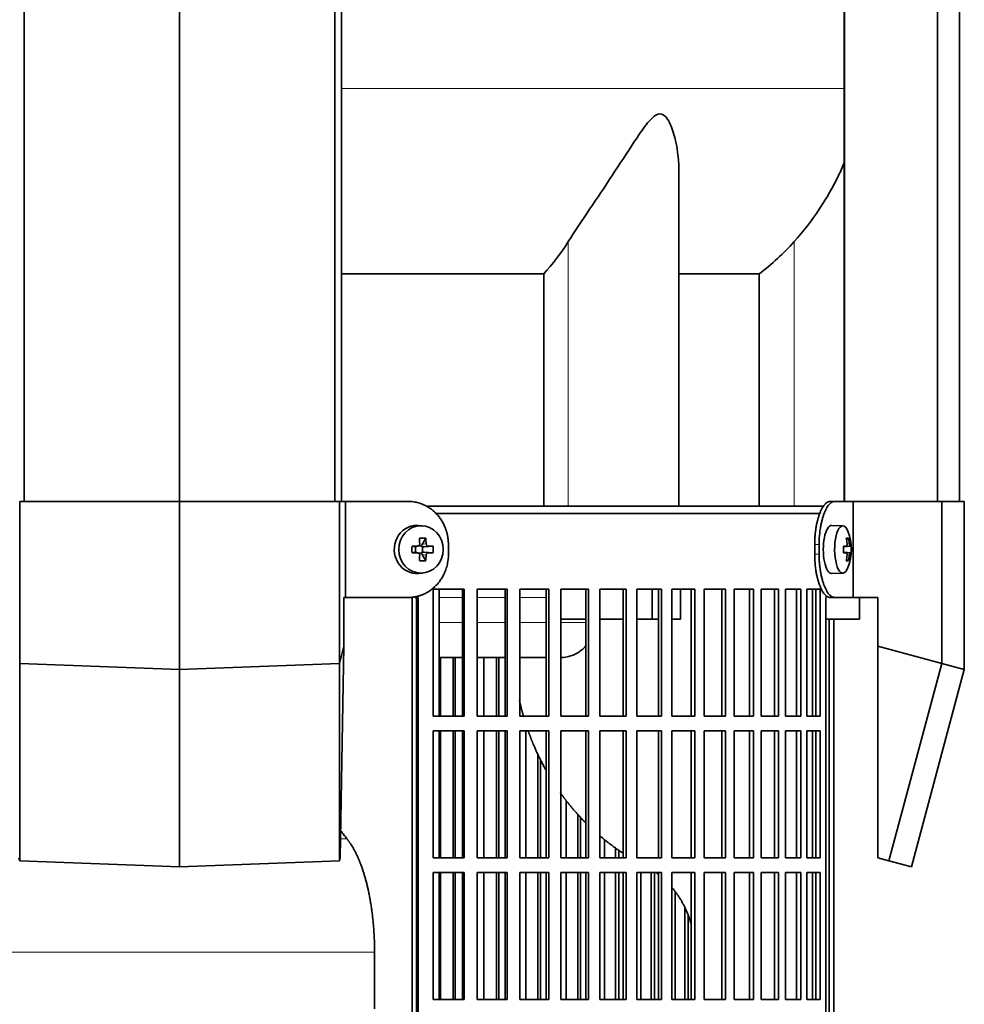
# Model space of a CAD drawing. Header units: millimetres. Extents: x 441 to 1325, y -1124 to 1309.
# Tile 15 of 26: x 558 to 754, y 177 to 382. Entities that reach past the tile are written whole.
import ezdxf

# ---------------------------------------------------------------- set-up
doc = ezdxf.new("R2010")
doc.units = ezdxf.units.MM
for name, color, linetype in [('LOW_334-1', 7, 'Continuous'), ('M5X8_UNI7687', 7, 'Continuous'), ('VSI344-454_FILTR', 7, 'Continuous'), ('VSI344-454_SUPPO', 7, 'Continuous'), ('VSI344-454_TERMI', 7, 'Continuous'), ('VSI344_DIFFUSORE', 7, 'Continuous')]:
    doc.layers.add(name, color=color, linetype=linetype)

# ---------------------------------------------------------------- blocks, each defined once
blk = doc.blocks.new('SE')
at = {"layer": 'LOW_334-1', "color": 7, "linetype": 'Continuous', "lineweight": 35}
for p, q in [((558.62, 281.51), (558.62, 523.51)), ((590.97, 281.51), (590.97, 523.51)), ((623.32, 281.51), (623.32, 523.51)), ((624.68, 523.51), (624.68, 281.51)), ((729.47, 523.51), (729.47, 281.51)), ((748.86, 281.51), (748.86, 523.51)), ((753.41, 281.51), (753.41, 523.51)), ((729.4, 477.01), (729.4, 281.51))]:
    blk.add_line(p, q, dxfattribs=at)
at = {"layer": 'M5X8_UNI7687', "color": 7, "linetype": 'Continuous', "lineweight": 35}
for p, q in [((641.6, 276.42), (640.75, 276.49)), ((729.12, 276.44), (726.77, 276.51)), ((642.24, 273.84), (641.47, 272.54)), ((730.28, 273.84), (729.87, 273.54)), ((639.39, 272.2), (640, 272.04)), ((639.39, 270.81), (640, 270.97)), ((640.08, 272.04), (640.67, 272.24)), ((640.67, 270.77), (640.08, 270.97)), ((640.13, 270.95), (640.13, 272.06)), ((640.72, 272.26), (641.37, 272.26)), ((641.37, 270.76), (640.75, 270.76)), ((641.54, 272.07), (641.54, 270.94)), ((643.78, 272.2), (641.94, 272.04)), ((643.78, 270.81), (641.94, 270.97)), ((729.25, 272.16), (729.83, 272.22)), ((730.84, 272.2), (729.25, 272.08)), ((730.84, 270.81), (729.25, 270.93)), ((729.83, 270.8), (729.25, 270.85)), ((642.24, 269.17), (641.47, 270.47)), ((730.28, 269.17), (729.87, 269.48)), ((640.75, 266.52), (641.6, 266.59)), ((726.77, 266.51), (729.12, 266.58))]:
    blk.add_line(p, q, dxfattribs=at)
at = {"layer": 'M5X8_UNI7687', "color": 4, "linetype": 'Continuous', "lineweight": 9}
for p, q in [((640, 272.04), (640.52, 272.22)), ((640.52, 270.8), (640, 270.97)), ((641.47, 272.54), (642.33, 272.72)), ((642.79, 272.22), (641.94, 272.04)), ((641.94, 270.97), (642.79, 270.8)), ((730.65, 272.22), (729.25, 272.09)), ((729.25, 272.16), (729.82, 272.22)), ((729.25, 270.92), (730.65, 270.8)), ((729.82, 270.8), (729.25, 270.85)), ((729.99, 272.67), (730.48, 272.72)), ((642.33, 270.3), (641.47, 270.47)), ((730.48, 270.3), (729.99, 270.34))]:
    blk.add_line(p, q, dxfattribs=at)
at = {"layer": 'M5X8_UNI7687', "color": 7, "linetype": 'Continuous', "lineweight": 35}
for centre, radius, start, end in [((720.93, 271.51), 10, 337.7946, 22.2054), ((673.34, 271.51), 33.96, 178.8317, 181.1683), ((632.62, 271.51), 11.19, 356.4519, 3.5481), ((721.25, 271.51), 9.62, 355.8727, 4.1273)]:
    blk.add_arc(centre, radius, start, end, dxfattribs=at)
for centre, major_axis, ratio, start_param, end_param in [((640.39, 271.51), (0, 5), 0.939693, 0, 3.218028), ((640.39, 271.51), (0, 5), 0.939693, 6.20675, 6.283185), ((726.76, 271.51), (0, 5), 0.34202, 0, 3.151709), ((729.1, 271.51), (0, 4.93), 0.34202, 0, 3.839001), ((729.1, 271.51), (0, 4.93), 0.34202, 5.585777, 6.283185), ((639.03, 268.44), (8.99, 2.22), 0.549436, 1.074217, 1.223909), ((638.42, 271.51), (0, 10), 0.258819, -1.449667, -1.335108), ((638.13, 271.51), (0, 10), 0.422618, -1.449667, -1.335108), ((723, 268.44), (7.67, 5.19), 0.199978, 0.212267, 0.361959), ((721, 271.51), (0, 10), 0.906308, 4.833518, 4.948078), ((720.89, 271.51), (0, 10), 0.965926, 4.833518, 4.948078), ((638.28, 271.35), (9.99, 0.3), 0.0819, 1.341632, 1.456192), ((638.28, 271.66), (9.99, -0.3), 0.0819, -1.456192, -1.341632), ((640, 272.54), (-0.052, 0.506), 0.51441, 2.951492, 3.25726), ((640, 270.47), (-0.052, -0.506), 0.51441, 3.025925, 3.331693), ((641.95, 272.54), (-0.521, -0.505), 0.511875, 5.205293, 5.723494), ((641.78, 272.51), (-0.03, -0.501), 0.939258, 5.295226, 5.822024), ((641.78, 270.51), (-0.03, 0.501), 0.939258, 0.461161, 0.987959), ((641.95, 270.47), (-0.521, 0.505), 0.511875, 0.559691, 1.077892), ((641.95, 272.54), (-0.805, -0.118), 0.613124, 0.95556, 1.473761), ((641.95, 270.47), (-0.805, 0.118), 0.613124, 4.809424, 5.327625), ((638.28, 271.35), (9.99, 0.3), 0.0819, 0.984815, 1.099374), ((638.28, 271.66), (9.99, -0.3), 0.0819, -1.099374, -0.984815), ((720.94, 271.35), (9.97, 0.82), 0.029809, 0.468971, 0.583531), ((724.05, 271.51), (0, -9.26), 0.562348, 1.49595, 1.645642), ((720.94, 271.66), (9.97, -0.82), 0.029809, -0.583531, -0.468971), ((720.94, 271.35), (9.97, 0.82), 0.029809, 0.112154, 0.226713), ((720.94, 271.66), (9.97, -0.82), 0.029809, -0.226713, -0.112154), ((638.42, 271.51), (0, -10), 0.258819, 1.335108, 1.449667), ((639.03, 274.57), (8.99, -2.22), 0.549436, -1.223909, -1.074217), ((638.13, 271.51), (0, -10), 0.422618, 1.335108, 1.449667), ((721, 271.51), (0, -10), 0.906308, 1.335108, 1.449667), ((723, 274.57), (7.67, -5.19), 0.199978, -0.361959, -0.212267), ((720.89, 271.51), (0, -10), 0.965926, 1.335108, 1.449667)]:
    blk.add_ellipse(centre, major_axis=major_axis, ratio=ratio, start_param=start_param, end_param=end_param, dxfattribs=at)
blk.add_ellipse((641.25, 271.51), major_axis=(0, 4.93), ratio=0.939693, dxfattribs=at)
for points in [[(640.52, 272.22), (640.54, 272.22), (640.57, 272.22), (640.62, 272.23), (640.66, 272.24), (640.71, 272.26), (640.75, 272.28), (640.79, 272.3), (640.83, 272.33), (640.86, 272.36), (640.89, 272.4), (640.92, 272.44), (640.94, 272.48), (640.96, 272.53), (640.97, 272.57), (640.98, 272.62), (640.99, 272.66), (640.99, 272.7), (640.99, 272.72)], [(640.99, 270.3), (640.99, 270.32), (640.99, 270.35), (640.98, 270.4), (640.97, 270.44), (640.96, 270.49), (640.94, 270.53), (640.92, 270.57), (640.89, 270.61), (640.86, 270.65), (640.83, 270.68), (640.79, 270.71), (640.75, 270.74), (640.71, 270.76), (640.66, 270.77), (640.62, 270.79), (640.57, 270.79), (640.54, 270.8), (640.52, 270.8)], [(642.33, 272.72), (642.33, 272.7), (642.33, 272.66), (642.34, 272.62), (642.35, 272.57), (642.37, 272.53), (642.39, 272.48), (642.41, 272.44), (642.44, 272.4), (642.47, 272.36), (642.51, 272.33), (642.54, 272.3), (642.58, 272.28), (642.62, 272.26), (642.66, 272.24), (642.7, 272.23), (642.75, 272.22), (642.78, 272.22), (642.79, 272.22)], [(642.79, 270.8), (642.78, 270.8), (642.75, 270.79), (642.7, 270.79), (642.66, 270.77), (642.62, 270.76), (642.58, 270.74), (642.54, 270.71), (642.51, 270.68), (642.47, 270.65), (642.44, 270.61), (642.41, 270.57), (642.39, 270.53), (642.37, 270.49), (642.35, 270.44), (642.34, 270.4), (642.33, 270.35), (642.33, 270.32), (642.33, 270.3)], [(729.82, 272.22), (729.83, 272.22), (729.84, 272.22), (729.86, 272.23), (729.88, 272.24), (729.9, 272.26), (729.92, 272.28), (729.94, 272.3), (729.95, 272.33), (729.96, 272.36), (729.97, 272.4), (729.98, 272.44), (729.99, 272.48), (729.99, 272.53), (730, 272.57), (730, 272.62), (730, 272.66), (729.99, 272.7), (729.99, 272.72)], [(729.99, 270.3), (729.99, 270.32), (730, 270.35), (730, 270.4), (730, 270.44), (729.99, 270.49), (729.99, 270.53), (729.98, 270.57), (729.97, 270.61), (729.96, 270.65), (729.95, 270.68), (729.94, 270.71), (729.92, 270.74), (729.9, 270.76), (729.88, 270.77), (729.86, 270.79), (729.84, 270.79), (729.83, 270.8), (729.82, 270.8)], [(730.48, 272.72), (730.48, 272.7), (730.48, 272.66), (730.49, 272.62), (730.5, 272.57), (730.51, 272.53), (730.52, 272.48), (730.53, 272.44), (730.54, 272.4), (730.55, 272.36), (730.56, 272.33), (730.58, 272.3), (730.59, 272.28), (730.6, 272.26), (730.61, 272.24), (730.62, 272.23), (730.63, 272.22), (730.64, 272.22), (730.65, 272.22)], [(730.65, 270.8), (730.64, 270.8), (730.63, 270.79), (730.62, 270.79), (730.61, 270.77), (730.6, 270.76), (730.59, 270.74), (730.58, 270.71), (730.56, 270.68), (730.55, 270.65), (730.54, 270.61), (730.53, 270.57), (730.52, 270.53), (730.51, 270.49), (730.5, 270.44), (730.49, 270.4), (730.48, 270.35), (730.48, 270.32), (730.48, 270.3)]]:
    blk.add_open_spline(points, degree=3, dxfattribs=at)
at = {"layer": 'VSI344-454_FILTR', "color": 7, "linetype": 'Continuous', "lineweight": 35}
for p, q in [((644.39, 279.01), (724.37, 279.01)), ((643.79, 236.76), (643.79, 263.26)), ((643.79, 263.26), (650.26, 263.26)), ((649.87, 236.76), (649.87, 263.26)), ((650.26, 236.76), (650.26, 263.26)), ((652.96, 236.76), (652.96, 263.26)), ((652.96, 263.26), (659.23, 263.26)), ((658.78, 236.76), (658.78, 263.26)), ((659.23, 236.76), (659.23, 263.26)), ((661.84, 236.76), (661.84, 263.26)), ((661.84, 263.26), (667.87, 263.26)), ((667.35, 236.76), (667.35, 263.26)), ((667.87, 236.76), (667.87, 263.26)), ((670.37, 236.76), (670.37, 263.26)), ((670.37, 263.26), (676.13, 263.26)), ((675.56, 236.76), (675.56, 263.26)), ((676.13, 236.76), (676.13, 263.26)), ((678.52, 236.76), (678.52, 263.26)), ((678.52, 263.26), (683.98, 263.26)), ((683.35, 236.76), (683.35, 263.26)), ((683.98, 236.76), (683.98, 263.26)), ((686.24, 236.76), (686.24, 263.26)), ((686.24, 263.26), (691.38, 263.26)), ((690.7, 236.76), (690.7, 263.26)), ((691.38, 236.76), (691.38, 263.26)), ((693.49, 263.26), (698.29, 263.26)), ((693.49, 236.76), (693.49, 263.26)), ((697.55, 236.76), (697.55, 263.26)), ((698.29, 236.76), (698.29, 263.26)), ((700.24, 263.26), (704.67, 263.26)), ((700.24, 236.76), (700.24, 263.26)), ((703.89, 236.76), (703.89, 263.26)), ((704.67, 236.76), (704.67, 263.26)), ((706.47, 263.26), (710.5, 263.26)), ((706.47, 236.76), (706.47, 263.26)), ((709.68, 236.76), (709.68, 263.26)), ((710.5, 236.76), (710.5, 263.26)), ((712.13, 263.26), (715.75, 263.26)), ((712.13, 236.76), (712.13, 263.26)), ((714.89, 236.76), (714.89, 263.26)), ((715.75, 236.76), (715.75, 263.26)), ((717.19, 263.26), (720.39, 263.26)), ((717.19, 236.76), (717.19, 263.26)), ((719.5, 236.76), (719.5, 263.26)), ((720.39, 236.76), (720.39, 263.26)), ((721.65, 263.26), (724.4, 263.26)), ((721.65, 236.76), (721.65, 263.26)), ((723.48, 236.76), (723.48, 263.26)), ((724.4, 236.76), (724.4, 263.26)), ((640.29, -11.99), (640.29, 261.01)), ((640.64, -11.99), (640.64, 261.01)), ((725.6, -11.99), (725.6, 261.01)), ((726.3, -11.99), (726.3, 257.01)), ((727.25, -11.99), (727.25, 257.01)), ((645.31, 236.76), (645.31, 249.01)), ((647.99, 236.76), (647.99, 249.01)), ((648.41, 236.76), (648.41, 249.01)), ((654.36, 236.76), (654.36, 249.01)), ((656.96, 236.76), (656.96, 249.01)), ((657.44, 236.76), (657.44, 249.01)), ((643.79, 236.76), (650.26, 236.76)), ((652.96, 236.76), (659.23, 236.76)), ((661.84, 236.76), (667.87, 236.76)), ((670.37, 236.76), (676.13, 236.76)), ((678.52, 236.76), (683.98, 236.76)), ((686.24, 236.76), (691.38, 236.76)), ((693.49, 236.76), (698.29, 236.76)), ((700.24, 236.76), (704.67, 236.76)), ((706.47, 236.76), (710.5, 236.76)), ((712.13, 236.76), (715.75, 236.76)), ((717.19, 236.76), (720.39, 236.76)), ((721.65, 236.76), (724.4, 236.76)), ((643.79, 207.26), (643.79, 233.76)), ((643.79, 233.76), (650.26, 233.76)), ((645.31, 207.26), (645.31, 233.76)), ((647.99, 207.26), (647.99, 233.76)), ((648.41, 207.26), (648.41, 233.76)), ((649.87, 207.26), (649.87, 233.76)), ((650.26, 207.26), (650.26, 233.76)), ((652.96, 207.26), (652.96, 233.76)), ((652.96, 233.76), (659.23, 233.76)), ((654.36, 207.26), (654.36, 233.76)), ((656.96, 207.26), (656.96, 233.76)), ((657.44, 207.26), (657.44, 233.76)), ((658.78, 207.26), (658.78, 233.76)), ((659.23, 207.26), (659.23, 233.76)), ((661.84, 207.26), (661.84, 233.76)), ((661.84, 233.76), (667.87, 233.76)), ((663.11, 207.26), (663.11, 233.76)), ((667.35, 207.26), (667.35, 233.76)), ((667.87, 207.26), (667.87, 233.76)), ((670.37, 207.26), (670.37, 233.76)), ((670.37, 233.76), (676.13, 233.76)), ((675.56, 207.26), (675.56, 233.76)), ((676.13, 207.26), (676.13, 233.76)), ((678.52, 207.26), (678.52, 233.76)), ((678.52, 233.76), (683.98, 233.76)), ((683.35, 207.26), (683.35, 233.76)), ((683.98, 207.26), (683.98, 233.76)), ((686.24, 207.26), (686.24, 233.76)), ((686.24, 233.76), (691.38, 233.76)), ((690.7, 207.26), (690.7, 233.76)), ((691.38, 207.26), (691.38, 233.76)), ((693.49, 233.76), (698.29, 233.76)), ((693.49, 207.26), (693.49, 233.76)), ((697.55, 207.26), (697.55, 233.76)), ((698.29, 207.26), (698.29, 233.76)), ((700.24, 233.76), (704.67, 233.76)), ((700.24, 207.26), (700.24, 233.76)), ((703.89, 207.26), (703.89, 233.76)), ((704.67, 207.26), (704.67, 233.76)), ((706.47, 233.76), (710.5, 233.76)), ((706.47, 207.26), (706.47, 233.76)), ((709.68, 207.26), (709.68, 233.76)), ((710.5, 207.26), (710.5, 233.76)), ((712.13, 233.76), (715.75, 233.76)), ((712.13, 207.26), (712.13, 233.76)), ((714.89, 207.26), (714.89, 233.76)), ((715.75, 207.26), (715.75, 233.76)), ((717.19, 233.76), (720.39, 233.76)), ((717.19, 207.26), (717.19, 233.76)), ((719.5, 207.26), (719.5, 233.76)), ((720.39, 207.26), (720.39, 233.76)), ((721.65, 233.76), (724.4, 233.76)), ((721.65, 207.26), (721.65, 233.76)), ((723.48, 207.26), (723.48, 233.76)), ((724.4, 207.26), (724.4, 233.76)), ((665.61, 207.26), (665.61, 228.82)), ((666.15, 207.26), (666.15, 227.72)), ((671.51, 207.26), (671.51, 219.21)), ((673.89, 207.26), (673.89, 216.37)), ((674.5, 207.26), (674.5, 215.74)), ((679.51, 207.26), (679.51, 211.06)), ((681.78, 207.26), (681.78, 209.33)), ((643.79, 207.26), (650.26, 207.26)), ((652.96, 207.26), (659.23, 207.26)), ((661.84, 207.26), (667.87, 207.26)), ((670.37, 207.26), (676.13, 207.26)), ((678.52, 207.26), (683.98, 207.26)), ((682.43, 207.26), (682.43, 208.89)), ((686.24, 207.26), (691.38, 207.26)), ((693.49, 207.26), (698.29, 207.26)), ((700.24, 207.26), (704.67, 207.26)), ((706.47, 207.26), (710.5, 207.26)), ((712.13, 207.26), (715.75, 207.26)), ((717.19, 207.26), (720.39, 207.26)), ((721.65, 207.26), (724.4, 207.26)), ((643.79, 177.76), (643.79, 204.26)), ((643.79, 204.26), (650.26, 204.26)), ((645.31, 177.76), (645.31, 204.26)), ((647.99, 177.76), (647.99, 204.26)), ((648.41, 177.76), (648.41, 204.26)), ((649.87, 177.76), (649.87, 204.26)), ((650.26, 177.76), (650.26, 204.26)), ((652.96, 177.76), (652.96, 204.26)), ((652.96, 204.26), (659.23, 204.26)), ((654.36, 177.76), (654.36, 204.26)), ((656.96, 177.76), (656.96, 204.26)), ((657.44, 177.76), (657.44, 204.26)), ((658.78, 177.76), (658.78, 204.26)), ((659.23, 177.76), (659.23, 204.26)), ((661.84, 177.76), (661.84, 204.26)), ((661.84, 204.26), (667.87, 204.26)), ((663.11, 177.76), (663.11, 204.26)), ((665.61, 177.76), (665.61, 204.26)), ((666.15, 177.76), (666.15, 204.26)), ((667.35, 177.76), (667.35, 204.26)), ((667.87, 177.76), (667.87, 204.26)), ((670.37, 177.76), (670.37, 204.26)), ((670.37, 204.26), (676.13, 204.26)), ((671.51, 177.76), (671.51, 204.26)), ((673.89, 177.76), (673.89, 204.26)), ((674.5, 177.76), (674.5, 204.26)), ((675.56, 177.76), (675.56, 204.26)), ((676.13, 177.76), (676.13, 204.26)), ((678.52, 177.76), (678.52, 204.26)), ((678.52, 204.26), (683.98, 204.26)), ((679.51, 177.76), (679.51, 204.26)), ((681.78, 177.76), (681.78, 204.26)), ((682.43, 177.76), (682.43, 204.26)), ((683.35, 177.76), (683.35, 204.26)), ((683.98, 177.76), (683.98, 204.26)), ((686.24, 177.76), (686.24, 204.26)), ((686.24, 204.26), (691.38, 204.26)), ((687.08, 177.76), (687.08, 204.26)), ((689.21, 177.76), (689.21, 204.26)), ((689.92, 177.76), (689.92, 204.26)), ((690.7, 177.76), (690.7, 204.26)), ((691.38, 177.76), (691.38, 204.26)), ((693.49, 204.26), (698.29, 204.26)), ((693.49, 177.76), (693.49, 204.26)), ((697.55, 177.76), (697.55, 204.26)), ((698.29, 177.76), (698.29, 204.26)), ((700.24, 204.26), (704.67, 204.26)), ((700.24, 177.76), (700.24, 204.26)), ((703.89, 177.76), (703.89, 204.26)), ((704.67, 177.76), (704.67, 204.26)), ((706.47, 204.26), (710.5, 204.26)), ((706.47, 177.76), (706.47, 204.26)), ((709.68, 177.76), (709.68, 204.26)), ((710.5, 177.76), (710.5, 204.26)), ((712.13, 204.26), (715.75, 204.26)), ((712.13, 177.76), (712.13, 204.26)), ((714.89, 177.76), (714.89, 204.26)), ((715.75, 177.76), (715.75, 204.26)), ((717.19, 204.26), (720.39, 204.26)), ((717.19, 177.76), (717.19, 204.26)), ((719.5, 177.76), (719.5, 204.26)), ((720.39, 177.76), (720.39, 204.26)), ((721.65, 204.26), (724.4, 204.26)), ((721.65, 177.76), (721.65, 204.26)), ((723.48, 177.76), (723.48, 204.26)), ((724.4, 177.76), (724.4, 204.26)), ((694.19, 177.76), (694.19, 200.23)), ((696.18, 177.76), (696.18, 196.93)), ((696.93, 177.76), (696.93, 195.18)), ((643.79, 177.76), (650.26, 177.76)), ((652.96, 177.76), (659.23, 177.76)), ((661.84, 177.76), (667.87, 177.76)), ((670.37, 177.76), (676.13, 177.76)), ((678.52, 177.76), (683.98, 177.76)), ((686.24, 177.76), (691.38, 177.76)), ((693.49, 177.76), (698.29, 177.76)), ((700.24, 177.76), (704.67, 177.76)), ((706.47, 177.76), (710.5, 177.76)), ((712.13, 177.76), (715.75, 177.76)), ((717.19, 177.76), (720.39, 177.76)), ((721.65, 177.76), (724.4, 177.76))]:
    blk.add_line(p, q, dxfattribs=at)
at = {"layer": 'VSI344-454_FILTR', "color": 4, "linetype": 'Continuous', "lineweight": 9}
blk.add_line((640.29, 261.01), (640.64, 261.01), dxfattribs=at)
at = {"layer": 'VSI344-454_FILTR', "color": 7, "linetype": 'Continuous', "lineweight": 35}
for points, knots in [([(640.29, 261.01), (640.29, 261.06), (640.29, 261.18), (640.28, 261.34), (640.25, 261.51), (640.23, 261.62), (640.22, 261.68), (640.22, 261.69)], [0, 0, 0, 0, 0.0360479, 0.0717931, 0.107348, 0.1428269, 0.1454204, 0.1454204, 0.1454204, 0.1454204]), ([(640.54, 261.78), (640.56, 261.72), (640.59, 261.56), (640.63, 261.3), (640.64, 261.11), (640.64, 261.01)], [0.8337513, 0.8337513, 0.8337513, 0.8337513, 0.8748924, 0.9371046, 1, 1, 1, 1]), ([(725.6, 261.01), (725.6, 261.06), (725.6, 261.18), (725.61, 261.34), (725.61, 261.51), (725.63, 261.67), (725.64, 261.8), (725.64, 261.88), (725.65, 261.9)], [0, 0, 0, 0, 0.036048, 0.0717931, 0.107348, 0.1428269, 0.1783448, 0.1918017, 0.1918017, 0.1918017, 0.1918017])]:
    blk.add_open_spline(points, degree=3, knots=knots, dxfattribs=at)
at = {"layer": 'VSI344-454_SUPPO', "color": 7, "linetype": 'Continuous', "lineweight": 35}
for p, q in [((642.37, 280.51), (725.24, 280.51)), ((645.04, 236.76), (645.04, 263.26)), ((689.43, 257.01), (689.43, 263.26)), ((695.28, 257.01), (695.28, 263.26)), ((722.81, 236.76), (722.81, 263.26)), ((639.44, -16.49), (639.44, 261.6)), ((732.62, 257.01), (732.62, 261.51)), ((670.37, 257.01), (675.56, 257.01)), ((678.52, 257.01), (683.35, 257.01)), ((686.24, 257.01), (689.43, 257.01)), ((689.43, 257.01), (690.7, 257.01)), ((693.49, 257.01), (695.28, 257.01)), ((725.6, 257.01), (732.62, 257.01)), ((645.04, 249.01), (649.87, 249.01)), ((652.96, 249.01), (658.78, 249.01)), ((661.84, 249.01), (667.35, 249.01)), ((645.04, 207.26), (645.04, 233.76)), ((722.81, 207.26), (722.81, 233.76)), ((645.04, 177.76), (645.04, 204.26)), ((722.81, 177.76), (722.81, 204.26)), ((631.59, 175.81), (631.59, 187.66))]:
    blk.add_line(p, q, dxfattribs=at)
at = {"layer": 'VSI344-454_SUPPO', "color": 4, "linetype": 'Continuous', "lineweight": 9}
for p, q in [((649.87, 261.53), (645.04, 261.53)), ((658.78, 261.53), (652.96, 261.53)), ((667.35, 261.53), (661.84, 261.53)), ((645.04, 256.31), (649.87, 256.31)), ((652.96, 256.31), (658.78, 256.31)), ((661.84, 256.31), (667.35, 256.31)), ((670.37, 256.31), (675.56, 256.31)), ((624.49, 211.22), (625.83, 211.22)), ((550.35, 187.66), (631.59, 187.66))]:
    blk.add_line(p, q, dxfattribs=at)
at = {"layer": 'VSI344-454_SUPPO', "color": 7, "linetype": 'Continuous', "lineweight": 35}
for points, degree, knots in [([(670.37, 249.01), (671.09, 249.02), (672.43, 249.23), (674.21, 250.1), (675.19, 250.95), (675.62, 251.42), (675.62, 251.42)], 3, [0.4352553, 0.4352553, 0.4352553, 0.4352553, 0.5449277, 0.642686, 0.7370741, 0.7373664, 0.7373664, 0.7373664, 0.7373664]), ([(661.74, 240.17), (662.01, 238.95), (662.33, 237.74), (662.47, 237.24), (662.61, 236.74)], 2, [0.20675507, 0.20675507, 0.20675507, 0.25, 0.25, 0.26810481, 0.26810481, 0.26810481]), ([(663.59, 233.71), (664.08, 232.32), (664.65, 230.96), (665.82, 228.15), (667.3, 225.52)], 2, [0.3234843, 0.3234843, 0.3234843, 0.375, 0.375, 0.4813972, 0.4813972, 0.4813972]), ([(670.29, 220.82), (671.02, 219.79), (671.81, 218.8), (673.55, 216.6), (675.51, 214.63)], 2, [0.5799497, 0.5799497, 0.5799497, 0.625, 0.625, 0.7249322, 0.7249322, 0.7249322]), ([(625.83, 211.22), (625.61, 211.49), (625.17, 212.05), (624.74, 212.67), (624.52, 212.99)], 3, [0, 0, 0, 0, 0.03696213, 0.07547763, 0.07547763, 0.07547763, 0.07547763]), ([(625.83, 211.22), (627.12, 209.66), (628.19, 207.21), (629.26, 204.76), (630.03, 201.62), (630.79, 198.49), (631.19, 194.92), (631.59, 191.35), (631.59, 187.66)], 2, [0, 0, 0, 0.25, 0.25, 0.5, 0.5, 0.75, 0.75, 1, 1, 1]), ([(693.51, 201.12), (694.59, 199.85), (695.44, 198.41), (696.81, 196.08), (697.56, 193.36)], 2, [0.3484225, 0.3484225, 0.3484225, 0.5, 0.5, 0.7446046, 0.7446046, 0.7446046])]:
    blk.add_open_spline(points, degree=degree, knots=knots, dxfattribs=at)
for points in [[(678.45, 211.91), (680.78, 209.93), (683.31, 208.29)], [(690.14, 204.27), (690.44, 204.06), (690.72, 203.83)]]:
    blk.add_open_spline(points, degree=2, dxfattribs=at)
at = {"layer": 'VSI344-454_TERMI', "color": 7, "linetype": 'Continuous', "lineweight": 35}
for p, q in [((557.68, 281.51), (590.97, 281.51)), ((557.68, 247.76), (557.68, 281.51)), ((590.97, 281.51), (624.26, 281.51)), ((590.97, 246.51), (590.97, 281.51)), ((624.26, 281.51), (625.55, 281.51)), ((624.26, 247.76), (624.26, 281.51)), ((638.56, 281.51), (625.55, 281.51)), ((625.55, 281.51), (625.55, 261.51)), ((726.48, 281.51), (727.41, 281.51)), ((727.41, 281.51), (731.27, 281.51)), ((731.27, 281.51), (749.74, 281.51)), ((731.27, 261.51), (731.27, 281.51)), ((749.74, 281.51), (754.42, 281.51)), ((749.74, 247.76), (749.74, 281.51)), ((754.42, 246.51), (754.42, 281.51)), ((646.97, 272.51), (646.97, 270.51)), ((723.26, 272.51), (723.26, 270.51)), ((724.18, 272.51), (724.18, 270.51)), ((625.2, 251.34), (625.2, 261.51)), ((625.55, 261.51), (625.2, 261.51)), ((638.56, 261.51), (625.55, 261.51)), ((727.41, 261.51), (726.48, 261.51)), ((727.41, 261.51), (731.27, 261.51)), ((731.27, 261.51), (736.4, 261.51)), ((736.4, 251.34), (736.4, 261.51)), ((624.26, 247.76), (625.2, 251.34)), ((624.43, 207.3), (625.2, 251.34)), ((736.4, 251.34), (749.74, 247.76)), ((736.4, 207.3), (736.4, 251.34)), ((557.68, 247.76), (590.97, 246.51)), ((557.68, 247.76), (557.68, 206.67)), ((590.97, 246.51), (624.26, 247.76)), ((590.97, 246.51), (590.97, 205.42)), ((624.26, 247.76), (624.26, 206.67)), ((749.74, 247.76), (738.73, 206.67)), ((754.42, 246.51), (743.41, 205.42)), ((749.74, 247.76), (754.42, 246.51)), ((557.68, 206.67), (557.51, 207.3)), ((624.43, 207.3), (624.26, 206.67)), ((738.73, 206.67), (736.4, 207.3)), ((590.97, 205.42), (557.68, 206.67)), ((624.26, 206.67), (590.97, 205.42)), ((743.41, 205.42), (738.73, 206.67))]:
    blk.add_line(p, q, dxfattribs=at)
at = {"layer": 'VSI344-454_TERMI', "color": 4, "linetype": 'Continuous', "lineweight": 9}
for p, q in [((723.26, 272.51), (724.18, 272.51)), ((724.18, 270.51), (723.26, 270.51))]:
    blk.add_line(p, q, dxfattribs=at)
at = {"layer": 'VSI344-454_TERMI', "color": 7, "linetype": 'Continuous', "lineweight": 35}
for points, knots in [([(646.97, 272.51), (646.97, 272.61), (646.97, 272.8), (646.95, 273.1), (646.93, 273.39), (646.9, 273.68), (646.86, 273.97), (646.81, 274.26), (646.76, 274.55), (646.69, 274.83), (646.61, 275.12), (646.53, 275.4), (646.44, 275.68), (646.27, 276.14), (646, 276.76), (645.58, 277.51), (645.09, 278.23), (644.54, 278.88), (643.93, 279.48), (643.26, 280), (642.56, 280.46), (641.89, 280.79), (641.29, 281.04), (640.76, 281.21), (640.22, 281.34), (639.68, 281.44), (639.12, 281.5), (638.75, 281.5), (638.56, 281.51)], [0, 0, 0, 0, 0.020995, 0.041891, 0.062709, 0.083472, 0.104202, 0.124923, 0.145657, 0.166425, 0.187252, 0.208159, 0.229169, 0.250303, 0.312364, 0.374597, 0.437423, 0.499974, 0.562512, 0.625346, 0.687554, 0.749624, 0.791753, 0.833484, 0.874994, 0.916463, 0.958072, 1, 1, 1, 1]), ([(723.26, 272.51), (723.26, 272.61), (723.26, 272.8), (723.26, 273.1), (723.27, 273.39), (723.28, 273.68), (723.3, 273.97), (723.32, 274.26), (723.35, 274.55), (723.37, 274.83), (723.4, 275.12), (723.44, 275.4), (723.48, 275.68), (723.55, 276.14), (723.66, 276.76), (723.83, 277.51), (724.03, 278.23), (724.25, 278.88), (724.49, 279.48), (724.75, 280), (725.03, 280.46), (725.28, 280.79), (725.5, 281.04), (725.7, 281.21), (725.89, 281.34), (726.09, 281.44), (726.29, 281.5), (726.42, 281.5), (726.48, 281.51)], [0, 0, 0, 0, 0.020995, 0.041891, 0.062709, 0.083472, 0.104202, 0.124923, 0.145657, 0.166426, 0.187253, 0.20816, 0.229169, 0.250303, 0.312364, 0.374597, 0.437423, 0.499973, 0.562511, 0.625344, 0.687552, 0.749622, 0.791751, 0.833482, 0.874992, 0.916462, 0.958072, 1, 1, 1, 1]), ([(727.41, 281.51), (727.37, 281.51), (727.31, 281.5), (727.21, 281.49), (727.11, 281.47), (727.01, 281.43), (726.92, 281.39), (726.82, 281.34), (726.72, 281.28), (726.62, 281.2), (726.52, 281.12), (726.43, 281.03), (726.33, 280.93), (726.17, 280.75), (725.95, 280.46), (725.68, 280), (725.42, 279.48), (725.17, 278.88), (724.95, 278.23), (724.75, 277.51), (724.58, 276.76), (724.45, 276.05), (724.36, 275.4), (724.29, 274.84), (724.24, 274.26), (724.2, 273.68), (724.18, 273.1), (724.18, 272.7), (724.18, 272.51)], [0, 0, 0, 0, 0.021016, 0.041931, 0.062766, 0.083544, 0.104287, 0.125018, 0.14576, 0.166534, 0.187364, 0.208272, 0.22928, 0.250409, 0.312471, 0.374687, 0.437512, 0.500059, 0.562597, 0.625436, 0.687652, 0.74973, 0.791863, 0.833589, 0.875085, 0.916531, 0.95811, 1, 1, 1, 1]), ([(638.56, 261.51), (638.66, 261.51), (638.84, 261.51), (639.12, 261.52), (639.4, 261.55), (639.68, 261.58), (639.95, 261.62), (640.22, 261.68), (640.49, 261.74), (640.76, 261.81), (641.02, 261.89), (641.29, 261.98), (641.55, 262.08), (641.98, 262.26), (642.56, 262.55), (643.26, 263.01), (643.93, 263.54), (644.54, 264.13), (645.09, 264.79), (645.58, 265.5), (646, 266.26), (646.31, 266.97), (646.53, 267.61), (646.69, 268.18), (646.82, 268.75), (646.91, 269.33), (646.96, 269.92), (646.97, 270.31), (646.97, 270.51)], [0, 0, 0, 0, 0.021016, 0.041931, 0.062766, 0.083544, 0.104287, 0.125018, 0.14576, 0.166534, 0.187364, 0.208272, 0.22928, 0.250409, 0.312471, 0.374687, 0.437512, 0.500059, 0.562597, 0.625436, 0.687652, 0.74973, 0.791863, 0.833589, 0.875085, 0.916531, 0.95811, 1, 1, 1, 1]), ([(726.48, 261.51), (726.45, 261.51), (726.39, 261.51), (726.29, 261.52), (726.19, 261.55), (726.09, 261.58), (725.99, 261.62), (725.9, 261.68), (725.8, 261.74), (725.7, 261.81), (725.6, 261.89), (725.5, 261.98), (725.41, 262.08), (725.25, 262.26), (725.03, 262.55), (724.75, 263.01), (724.49, 263.54), (724.25, 264.13), (724.03, 264.79), (723.83, 265.5), (723.66, 266.26), (723.53, 266.97), (723.44, 267.61), (723.37, 268.18), (723.32, 268.75), (723.28, 269.33), (723.26, 269.92), (723.26, 270.31), (723.26, 270.51)], [0, 0, 0, 0, 0.021016, 0.041931, 0.062767, 0.083545, 0.104289, 0.12502, 0.145761, 0.166536, 0.187366, 0.208274, 0.229282, 0.250411, 0.312473, 0.374689, 0.437513, 0.50006, 0.562597, 0.625436, 0.687652, 0.74973, 0.791863, 0.833589, 0.875085, 0.916531, 0.95811, 1, 1, 1, 1]), ([(724.18, 270.51), (724.18, 270.41), (724.18, 270.21), (724.18, 269.92), (724.19, 269.62), (724.21, 269.33), (724.22, 269.04), (724.24, 268.75), (724.27, 268.46), (724.29, 268.18), (724.33, 267.9), (724.36, 267.62), (724.4, 267.34), (724.47, 266.88), (724.58, 266.26), (724.75, 265.5), (724.95, 264.79), (725.17, 264.13), (725.42, 263.54), (725.68, 263.01), (725.95, 262.55), (726.2, 262.22), (726.43, 261.98), (726.62, 261.81), (726.82, 261.67), (727.01, 261.58), (727.21, 261.52), (727.34, 261.51), (727.41, 261.51)], [0, 0, 0, 0, 0.020995, 0.041891, 0.062709, 0.083472, 0.104202, 0.124923, 0.145657, 0.166425, 0.187252, 0.208159, 0.229169, 0.250303, 0.312364, 0.374597, 0.437423, 0.499974, 0.562512, 0.625346, 0.687554, 0.749624, 0.791753, 0.833484, 0.874994, 0.916463, 0.958072, 1, 1, 1, 1])]:
    blk.add_open_spline(points, degree=3, knots=knots, dxfattribs=at)
at = {"layer": 'VSI344_DIFFUSORE', "color": 4, "linetype": 'Continuous', "lineweight": 9}
for p, q in [((624.68, 367.51), (729.4, 367.51)), ((671.93, 280.51), (671.93, 335.61)), ((718.97, 280.51), (718.97, 335.61))]:
    blk.add_line(p, q, dxfattribs=at)
at = {"layer": 'VSI344_DIFFUSORE', "color": 7, "linetype": 'Continuous', "lineweight": 35}
for p, q in [((694.98, 280.51), (694.98, 350.02)), ((624.68, 328.88), (666.81, 328.88)), ((666.81, 328.88), (666.81, 280.51)), ((694.98, 328.88), (711.72, 328.88)), ((711.72, 328.88), (711.72, 280.51))]:
    blk.add_line(p, q, dxfattribs=at)
for points, knots in [([(694.98, 350.01), (694.98, 352.21), (694.76, 354.44), (694, 357.81), (693.65, 358.98), (692.93, 360.58), (692.65, 361.1), (691.93, 361.93), (691.48, 362.24), (690.45, 362.19), (689.92, 361.84), (688.98, 360.98), (688.56, 360.47), (687.3, 358.85), (686.53, 357.69), (684.2, 354.18), (682.64, 351.75), (679.5, 346.99), (677.93, 344.65), (674.83, 340.04), (673.3, 337.76), (671.93, 335.61)], [0.2596572, 0.2596572, 0.2596572, 0.2596572, 0.375, 0.375, 0.4375, 0.4375, 0.46875, 0.46875, 0.5, 0.5, 0.53125, 0.53125, 0.5625, 0.5625, 0.625, 0.625, 0.75, 0.75, 0.875, 0.875, 1, 1, 1, 1]), ([(729.43, 352.08), (729.06, 351.18), (728.65, 350.27), (727.08, 346.99), (725.74, 344.65), (722.66, 340.04), (720.9, 337.76), (718.97, 335.61)], [0.7027471, 0.7027471, 0.7027471, 0.7027471, 0.75, 0.75, 0.875, 0.875, 1, 1, 1, 1])]:
    blk.add_open_spline(points, degree=3, knots=knots, dxfattribs=at)
for points in [[(671.93, 335.61), (670.37, 333.14), (668.66, 330.9), (666.81, 328.88)], [(718.97, 335.61), (716.76, 333.14), (714.34, 330.9), (711.72, 328.88)]]:
    blk.add_open_spline(points, degree=3, dxfattribs=at)

msp = doc.modelspace()

# ---------------------------------------------------------------- block references
msp.add_blockref('SE', (0, 0))

doc.saveas('drawing.dxf')
